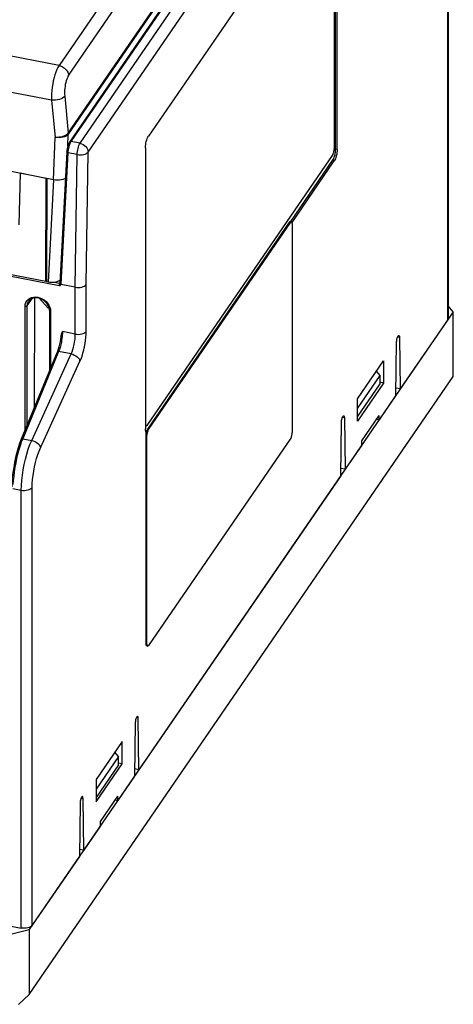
# Model space of a CAD drawing. Header units: millimetres. Extents: x -728 to -141, y -62 to 525.
# Tile 128 of 186: x -192 to -141, y 344 to 460. Entities that reach past the tile are written whole.
import ezdxf

# ---------------------------------------------------------------- set-up
doc = ezdxf.new("R2010")
doc.units = ezdxf.units.MM
doc.header["$LTSCALE"] = 23.1
doc.layers.add('R912005502_AM_0', color=7, linetype='CONTINUOUS')

msp = doc.modelspace()

# ---------------------------------------------------------------- linework, layer by layer
at = {"layer": 'R912005502_AM_0', "color": 7}
for p, q in [((-184.48, 445.52), (-142.08, 507.25)), ((-141.15, 506.36), (-141.15, 424.89)), ((-183.54, 444.49), (-141.21, 506.12)), ((-141.21, 506.12), (-141.21, 424.71)), ((-156.65, 487.82), (-185.56, 445.72)), ((-156.81, 487.76), (-185.72, 445.67)), ((-154.55, 478.22), (-176.44, 446.35)), ((-154.56, 477.94), (-154.56, 444.86)), ((-154.39, 444.83), (-154.39, 477.91)), ((-154.21, 444.79), (-154.21, 477.87)), ((-172.76, 475.32), (-186.95, 454.67)), ((-185.83, 453.52), (-171.64, 474.18)), ((-186.95, 454.67), (-268.14, 470.33)), ((-185.88, 446.7), (-169.65, 470.33)), ((-169.64, 470.22), (-185.87, 446.59)), ((-187.83, 450.6), (-269.31, 466.32)), ((-186.29, 451.07), (-185.88, 446.7)), ((-187.83, 450.6), (-187.41, 446.22)), ((-187.61, 441.23), (-187.41, 446.22)), ((-185.93, 445.2), (-185.87, 446.59)), ((-185.81, 445.51), (-185.87, 445.37)), ((-185.72, 445.67), (-185.72, 445.67)), ((-184.48, 445.52), (-185.56, 445.72)), ((-176.78, 445), (-176.78, 411.93)), ((-270.51, 444.91), (-186.96, 428.79)), ((-188.52, 429.26), (-268.96, 444.77)), ((-187.61, 441.23), (-206.21, 444.82)), ((-186.05, 444.52), (-186.86, 429.06)), ((-185.92, 444.41), (-186.73, 428.96)), ((-185.92, 444.5), (-185.92, 444.41)), ((-184.82, 444.2), (-185.92, 444.41)), ((-185.04, 428.59), (-184.82, 444.2)), ((-183.76, 428.89), (-183.54, 444.49)), ((-154.73, 444.19), (-176.62, 412.32)), ((-154.21, 444.79), (-154.39, 444.83)), ((-159.65, 436.33), (-154.74, 443.49)), ((-159.51, 436.22), (-154.55, 443.45)), ((-154.55, 443.45), (-154.74, 443.49)), ((-191.55, 441.99), (-191.69, 435.93)), ((-188.47, 441.4), (-191.55, 441.99)), ((-188.52, 429.26), (-188.47, 441.4)), ((-188.47, 441.4), (-188.44, 441.43)), ((-188.41, 429.24), (-188.36, 441.38)), ((-187.61, 441.23), (-188.23, 429.2)), ((-176.52, 411.88), (-159.76, 436.28)), ((-176.43, 411.86), (-159.67, 436.26)), ((-159.76, 436.28), (-159.67, 436.26)), ((-159.7, 436.34), (-159.67, 436.35)), ((-159.67, 436.35), (-159.58, 436.33)), ((-159.64, 436.3), (-159.67, 436.26)), ((-159.5, 436.09), (-159.5, 411.49)), ((-188.52, 429.26), (-188.45, 429.35)), ((-188.23, 429.2), (-188.41, 429.24)), ((-187.53, 429.19), (-186.89, 429.06)), ((-186.96, 428.84), (-186.96, 428.79)), ((-186.88, 429.08), (-186.89, 429.06)), ((-186.78, 428.94), (-186.73, 428.92)), ((-185.04, 428.59), (-186.73, 428.92)), ((-183.76, 423.39), (-183.76, 428.89)), ((-185.04, 423.07), (-185.04, 428.59)), ((-190.7, 426.41), (-190.11, 427.27)), ((-190.7, 412.41), (-190.7, 426.41)), ((-189.83, 427.33), (-189.88, 414.4)), ((-189.3, 427.28), (-188.22, 426.12)), ((-140.53, 425.7), (-141.15, 426.41)), ((-190.96, 411.79), (-190.96, 426.34)), ((-140.53, 425.7), (-190.46, 353)), ((-188.11, 426.1), (-188.22, 426.12)), ((-188.1, 426.06), (-188.15, 426.25)), ((-188.08, 425.86), (-188.1, 426.06)), ((-188.08, 425.86), (-188.08, 418.76)), ((-188.04, 426.24), (-187.98, 426.01)), ((-187.98, 426.01), (-187.95, 425.76)), ((-187.95, 425.76), (-187.95, 419.08)), ((-140.53, 418.07), (-140.53, 425.7)), ((-141.21, 424.71), (-146.77, 416.62)), ((-185.04, 423.07), (-186.55, 423.37)), ((-147.28, 415.87), (-147.2, 422.18)), ((-146.85, 422.68), (-147.09, 422.73)), ((-146.85, 422.68), (-146.77, 416.62)), ((-187.17, 420.96), (-191.41, 410.7)), ((-187.01, 421.02), (-191.24, 410.76)), ((-190.18, 410.56), (-185.53, 420.74)), ((-185.53, 420.74), (-187.01, 421.02)), ((-189.14, 409.7), (-184.49, 419.88)), ((-151.81, 415.46), (-148.73, 419.94)), ((-148.73, 419.94), (-148.73, 417.31)), ((-149.16, 418.18), (-149.58, 418.71)), ((-190.46, 345.37), (-140.53, 418.07)), ((-151.81, 414.32), (-149.16, 418.18)), ((-148.73, 417.31), (-151.81, 412.83)), ((-151.81, 413.35), (-149.16, 417.21)), ((-149.16, 417.21), (-149.16, 418.18)), ((-148.73, 417.31), (-149.16, 417.4)), ((-146.77, 416.62), (-147.27, 416.71)), ((-151.81, 412.83), (-151.81, 415.46)), ((-147.28, 415.87), (-149.25, 413)), ((-153.78, 406.4), (-153.69, 412.72)), ((-153.35, 413.22), (-153.59, 413.27)), ((-153.35, 413.22), (-153.26, 407.16)), ((-151.3, 410.53), (-149.25, 413.51)), ((-149.56, 413.06), (-149.25, 413)), ((-149.25, 413), (-149.25, 413.51)), ((-176.78, 412.27), (-176.71, 412.25)), ((-176.77, 411.77), (-176.78, 411.93)), ((-176.69, 411.53), (-176.64, 411.6)), ((-176.62, 411.67), (-176.59, 411.75)), ((-176.59, 411.37), (-176.6, 411.28)), ((-176.52, 411.88), (-176.43, 411.86)), ((-176.46, 411.8), (-176.49, 411.73)), ((-176.43, 411.86), (-176.46, 411.8)), ((-191.24, 410.76), (-191.4, 410.36)), ((-191.24, 410.76), (-190.18, 410.56)), ((-176.69, 411.21), (-176.6, 411.19)), ((-176.69, 386.61), (-176.69, 411.21)), ((-176.6, 411.28), (-176.6, 411.19)), ((-176.6, 386.59), (-176.6, 411.19)), ((-159.67, 410.82), (-176.43, 386.42)), ((-151.3, 410.02), (-151.3, 410.53)), ((-151.3, 410.02), (-153.26, 407.16)), ((-153.26, 407.16), (-153.77, 407.25)), ((-153.78, 406.4), (-177.55, 371.8)), ((-192.39, 404.9), (-191.4, 404.71)), ((-191.4, 353.18), (-191.4, 404.71)), ((-190.12, 353.5), (-190.12, 405.02)), ((-176.69, 386.61), (-176.6, 386.59)), ((-176.69, 386.53), (-176.69, 386.61)), ((-176.62, 386.37), (-176.52, 386.35)), ((-176.6, 386.59), (-176.6, 386.52)), ((-176.6, 386.52), (-176.59, 386.45)), ((-177.63, 377.87), (-177.87, 377.91)), ((-177.55, 371.8), (-177.63, 377.87)), ((-177.98, 377.37), (-178.06, 371.05)), ((-179.52, 375.13), (-182.59, 370.65)), ((-179.52, 372.5), (-179.52, 375.13)), ((-179.95, 373.36), (-182.59, 369.51)), ((-179.95, 373.36), (-180.37, 373.89)), ((-179.94, 372.4), (-179.95, 373.36)), ((-182.59, 368.02), (-179.52, 372.5)), ((-179.94, 372.4), (-182.59, 368.53)), ((-179.52, 372.5), (-179.94, 372.58)), ((-178.06, 371.05), (-180.03, 368.19)), ((-177.55, 371.8), (-178.05, 371.9)), ((-182.59, 370.65), (-182.59, 368.02)), ((-182.08, 365.71), (-180.03, 368.7)), ((-180.03, 368.19), (-180.03, 368.7)), ((-184.47, 367.91), (-184.56, 361.59)), ((-184.13, 368.4), (-184.37, 368.45)), ((-184.05, 362.34), (-184.13, 368.4)), ((-180.34, 368.25), (-180.03, 368.19)), ((-182.08, 365.2), (-184.05, 362.34)), ((-182.08, 365.2), (-182.08, 365.71)), ((-184.56, 361.59), (-190.12, 353.5)), ((-184.05, 362.34), (-184.55, 362.44)), ((-205.5, 355.9), (-191.4, 353.18)), ((-203.28, 349.83), (-190.46, 353)), ((-190.46, 353), (-190.46, 345.37)), ((-191.74, 344.2), (-190.46, 345.37))]:
    msp.add_line(p, q, dxfattribs=at)
for points in [[(-186.95, 454.67), (-187.08, 454.46), (-187.21, 454.2), (-187.33, 453.91), (-187.44, 453.59), (-187.54, 453.25), (-187.63, 452.89), (-187.7, 452.51), (-187.76, 452.13), (-187.8, 451.74), (-187.83, 451.35), (-187.84, 450.97), (-187.83, 450.6)], [(-186.95, 454.67), (-186.81, 454.63), (-186.67, 454.59), (-186.54, 454.52), (-186.42, 454.44), (-186.3, 454.36), (-186.19, 454.26), (-186.09, 454.15), (-186.01, 454.03), (-185.94, 453.91), (-185.89, 453.78), (-185.85, 453.65), (-185.83, 453.52)], [(-185.83, 453.52), (-185.91, 453.39), (-185.98, 453.24), (-186.05, 453.07), (-186.11, 452.88), (-186.17, 452.67), (-186.22, 452.45), (-186.25, 452.22), (-186.28, 451.99), (-186.3, 451.76), (-186.31, 451.52), (-186.31, 451.3), (-186.29, 451.07)], [(-186.29, 451.07), (-186.4, 450.96), (-186.54, 450.85), (-186.71, 450.76), (-186.91, 450.69), (-187.14, 450.63), (-187.37, 450.6), (-187.6, 450.59), (-187.83, 450.6)], [(-185.88, 446.7), (-185.98, 446.59), (-186.12, 446.48), (-186.3, 446.39), (-186.5, 446.31), (-186.72, 446.26), (-186.95, 446.23), (-187.19, 446.22), (-187.41, 446.23)], [(-185.87, 446.59), (-185.97, 446.48), (-186.12, 446.38), (-186.29, 446.3), (-186.49, 446.23), (-186.72, 446.19), (-186.95, 446.18), (-187.18, 446.19), (-187.41, 446.22)], [(-185.88, 446.7), (-185.88, 446.67), (-185.87, 446.64), (-185.87, 446.62), (-185.87, 446.59)], [(-176.78, 445), (-176.77, 445.18), (-176.75, 445.37), (-176.72, 445.56), (-176.68, 445.75), (-176.63, 445.93), (-176.57, 446.09), (-176.51, 446.23), (-176.44, 446.35)], [(-185.87, 445.37), (-185.92, 445.22), (-185.97, 445.05), (-186.01, 444.89)], [(-185.84, 444.97), (-185.86, 444.88), (-185.88, 444.79), (-185.9, 444.69), (-185.91, 444.6), (-185.92, 444.5)], [(-185.78, 445.21), (-185.8, 445.14), (-185.82, 445.06), (-185.84, 444.97)], [(-185.72, 445.67), (-185.74, 445.63), (-185.81, 445.51)], [(-185.74, 445.34), (-185.76, 445.28), (-185.78, 445.21)], [(-185.56, 445.72), (-185.58, 445.69), (-185.59, 445.66), (-185.61, 445.63), (-185.63, 445.59), (-185.65, 445.55), (-185.67, 445.5), (-185.69, 445.45), (-185.72, 445.4), (-185.74, 445.34)], [(-185.56, 445.72), (-185.6, 445.73), (-185.65, 445.72), (-185.69, 445.7), (-185.72, 445.67), (-185.72, 445.67)], [(-184.82, 444.2), (-184.81, 444.37), (-184.79, 444.56), (-184.76, 444.75), (-184.72, 444.93), (-184.67, 445.11), (-184.61, 445.27), (-184.55, 445.41), (-184.48, 445.52)], [(-184.48, 445.52), (-184.3, 445.47), (-184.13, 445.39), (-183.96, 445.28), (-183.82, 445.14), (-183.7, 444.99), (-183.61, 444.83), (-183.56, 444.66), (-183.54, 444.49)], [(-186.01, 444.89), (-186.03, 444.73), (-186.05, 444.57), (-186.05, 444.52)], [(-185.92, 444.41), (-185.97, 444.43), (-186.01, 444.45), (-186.04, 444.47), (-186.05, 444.5), (-186.05, 444.52)], [(-184.82, 444.2), (-184.64, 444.17), (-184.44, 444.17), (-184.25, 444.18), (-184.06, 444.21), (-183.89, 444.26), (-183.74, 444.32), (-183.63, 444.4), (-183.54, 444.49)], [(-154.74, 443.49), (-154.67, 443.6), (-154.61, 443.74), (-154.55, 443.9), (-154.49, 444.09)], [(-154.73, 444.19), (-154.69, 444.25), (-154.66, 444.32), (-154.63, 444.4), (-154.61, 444.49), (-154.59, 444.59), (-154.57, 444.68), (-154.56, 444.77), (-154.56, 444.86)], [(-154.21, 444.79), (-154.21, 444.62), (-154.23, 444.43), (-154.26, 444.24), (-154.31, 444.05), (-154.36, 443.87), (-154.42, 443.7), (-154.48, 443.57), (-154.55, 443.45)], [(-154.49, 444.09), (-154.45, 444.28), (-154.42, 444.47), (-154.4, 444.65), (-154.39, 444.83)], [(-186.22, 441.42), (-186.31, 441.36), (-186.49, 441.28), (-186.69, 441.22), (-186.91, 441.19), (-187.14, 441.18), (-187.38, 441.19), (-187.61, 441.23)], [(-159.76, 436.28), (-159.73, 436.32), (-159.7, 436.34)], [(-159.58, 436.33), (-159.6, 436.32), (-159.64, 436.3)], [(-159.5, 436.09), (-159.5, 436.17), (-159.51, 436.23), (-159.53, 436.28), (-159.55, 436.31), (-159.58, 436.33)], [(-186.89, 429.06), (-186.91, 429.03), (-186.93, 428.99), (-186.94, 428.94), (-186.95, 428.89), (-186.96, 428.84)], [(-186.96, 428.79), (-186.93, 428.79), (-186.9, 428.79), (-186.87, 428.79), (-186.84, 428.8), (-186.81, 428.81), (-186.79, 428.83), (-186.77, 428.85), (-186.75, 428.87), (-186.74, 428.89), (-186.73, 428.92)], [(-186.73, 428.96), (-186.77, 428.97), (-186.81, 428.99), (-186.84, 429.02), (-186.86, 429.04), (-186.86, 429.06)], [(-186.86, 429.06), (-186.86, 429.06), (-186.86, 429.03), (-186.84, 429), (-186.82, 428.97), (-186.78, 428.94)], [(-186.73, 428.96), (-186.73, 428.95), (-186.73, 428.94), (-186.73, 428.93), (-186.73, 428.92)], [(-185.04, 428.59), (-184.85, 428.57), (-184.65, 428.56), (-184.46, 428.57), (-184.27, 428.61), (-184.1, 428.66), (-183.96, 428.72), (-183.84, 428.8), (-183.76, 428.89)], [(-190.96, 426.34), (-190.94, 426.57), (-190.87, 426.78), (-190.76, 426.98), (-190.61, 427.14), (-190.43, 427.27), (-190.21, 427.37)], [(-190.96, 426.34), (-190.91, 426.34), (-190.86, 426.34), (-190.81, 426.35), (-190.76, 426.36), (-190.73, 426.38), (-190.7, 426.41)], [(-190.7, 426.41), (-190.68, 426.61), (-190.62, 426.8), (-190.54, 426.94)], [(-190.27, 427.19), (-190.42, 427.08), (-190.54, 426.94)], [(-189.49, 427.32), (-189.71, 427.34), (-189.91, 427.32), (-190.1, 427.27), (-190.27, 427.19)], [(-190.21, 427.37), (-189.97, 427.43), (-189.72, 427.44), (-189.46, 427.41), (-189.2, 427.34), (-188.95, 427.23), (-188.71, 427.09), (-188.49, 426.91), (-188.3, 426.7), (-188.15, 426.48), (-188.04, 426.24)], [(-188.15, 426.25), (-188.24, 426.45), (-188.36, 426.63), (-188.5, 426.8), (-188.67, 426.96), (-188.86, 427.09), (-189.06, 427.2), (-189.28, 427.28), (-189.49, 427.32)], [(-187.95, 425.76), (-188, 425.78), (-188.04, 425.79), (-188.06, 425.82), (-188.08, 425.84), (-188.08, 425.86)], [(-141.15, 424.89), (-141.16, 424.81), (-141.21, 424.71)], [(-186.73, 422.75), (-186.72, 422.81), (-186.71, 422.9), (-186.68, 422.99), (-186.66, 423.08), (-186.62, 423.17), (-186.59, 423.27), (-186.55, 423.37)], [(-186.55, 423.37), (-186.56, 423.16), (-186.57, 422.95), (-186.59, 422.74), (-186.62, 422.54), (-186.65, 422.34)], [(-185.53, 420.74), (-185.43, 420.98), (-185.33, 421.26), (-185.25, 421.55), (-185.17, 421.86), (-185.12, 422.18), (-185.07, 422.49), (-185.05, 422.79), (-185.04, 423.07)], [(-185.04, 423.07), (-184.85, 423.05), (-184.65, 423.04), (-184.46, 423.06), (-184.27, 423.09), (-184.1, 423.15), (-183.96, 423.21), (-183.84, 423.3), (-183.76, 423.39)], [(-184.49, 419.88), (-184.37, 420.17), (-184.25, 420.49), (-184.14, 420.84), (-184.05, 421.2), (-183.96, 421.57), (-183.89, 421.95), (-183.83, 422.33), (-183.79, 422.7), (-183.76, 423.05), (-183.76, 423.39)], [(-147.2, 422.18), (-147.19, 422.29), (-147.18, 422.39), (-147.16, 422.5), (-147.13, 422.61), (-147.1, 422.71), (-147.06, 422.79), (-147.02, 422.86), (-146.99, 422.9), (-146.95, 422.92), (-146.93, 422.92)], [(-146.93, 422.92), (-146.92, 422.92), (-146.89, 422.89), (-146.87, 422.84), (-146.86, 422.77), (-146.85, 422.68)], [(-186.73, 422.75), (-186.77, 422.5), (-186.82, 422.19), (-186.89, 421.87), (-186.97, 421.57), (-187.05, 421.29)], [(-186.65, 422.34), (-186.68, 422.15), (-186.72, 421.97), (-186.76, 421.8), (-186.8, 421.64), (-186.84, 421.5), (-186.88, 421.37)], [(-187.05, 421.29), (-187.14, 421.04), (-187.17, 420.96)], [(-187.01, 421.02), (-187.05, 421.02), (-187.1, 421.02), (-187.13, 421), (-187.16, 420.98), (-187.17, 420.96)], [(-186.88, 421.37), (-186.92, 421.24), (-186.97, 421.13), (-187.01, 421.02)], [(-185.53, 420.74), (-185.34, 420.69), (-185.16, 420.61), (-184.99, 420.52), (-184.84, 420.41), (-184.7, 420.29), (-184.6, 420.15), (-184.53, 420.02), (-184.49, 419.88)], [(-153.69, 412.72), (-153.69, 412.83), (-153.68, 412.93), (-153.66, 413.04), (-153.63, 413.15), (-153.6, 413.24), (-153.56, 413.33), (-153.52, 413.39), (-153.48, 413.44), (-153.45, 413.46), (-153.43, 413.46)], [(-153.43, 413.46), (-153.42, 413.46), (-153.39, 413.43), (-153.37, 413.38), (-153.36, 413.31), (-153.35, 413.22)], [(-176.78, 412.38), (-176.77, 412.35), (-176.76, 412.3), (-176.74, 412.27), (-176.71, 412.25)], [(-176.72, 411.54), (-176.75, 411.64), (-176.77, 411.77)], [(-176.63, 411.45), (-176.68, 411.48), (-176.72, 411.54)], [(-176.71, 412.25), (-176.68, 412.26), (-176.65, 412.28), (-176.62, 412.32)], [(-176.69, 411.21), (-176.69, 411.3), (-176.68, 411.39)], [(-176.68, 411.39), (-176.66, 411.48), (-176.64, 411.58), (-176.62, 411.67)], [(-176.59, 411.75), (-176.56, 411.82), (-176.52, 411.88)], [(-176.49, 411.73), (-176.52, 411.65), (-176.55, 411.56), (-176.57, 411.47), (-176.59, 411.37)], [(-159.67, 410.82), (-159.64, 410.88), (-159.6, 410.95), (-159.58, 411.03), (-159.55, 411.12), (-159.53, 411.21), (-159.51, 411.31), (-159.5, 411.4), (-159.5, 411.49)], [(-191.41, 410.7), (-191.6, 410.19), (-191.77, 409.67), (-191.93, 409.13), (-192.07, 408.55), (-192.2, 407.97), (-192.3, 407.37), (-192.39, 406.78), (-192.46, 406.19), (-192.5, 405.63), (-192.52, 405.09)], [(-191.4, 410.36), (-191.55, 409.92), (-191.69, 409.45), (-191.83, 408.96), (-191.95, 408.45), (-192.06, 407.93), (-192.15, 407.41), (-192.23, 406.88), (-192.3, 406.36), (-192.35, 405.85), (-192.38, 405.36)], [(-191.24, 410.76), (-191.29, 410.77), (-191.33, 410.76), (-191.37, 410.75), (-191.4, 410.72), (-191.41, 410.7)], [(-191.4, 404.71), (-191.39, 405.27), (-191.34, 405.86), (-191.27, 406.48), (-191.18, 407.11), (-191.06, 407.74), (-190.92, 408.36), (-190.76, 408.96), (-190.58, 409.53), (-190.38, 410.07), (-190.18, 410.56)], [(-190.18, 410.56), (-189.99, 410.51), (-189.81, 410.44), (-189.64, 410.34), (-189.48, 410.23), (-189.35, 410.11), (-189.25, 409.97), (-189.18, 409.84), (-189.14, 409.7)], [(-190.12, 405.02), (-190.11, 405.48), (-190.07, 405.95), (-190.02, 406.44), (-189.94, 406.95), (-189.85, 407.45), (-189.73, 407.95), (-189.6, 408.43), (-189.46, 408.89), (-189.3, 409.31), (-189.14, 409.7)], [(-191.4, 404.71), (-191.21, 404.68), (-191.01, 404.68), (-190.82, 404.69), (-190.64, 404.73), (-190.47, 404.78), (-190.32, 404.85), (-190.2, 404.93), (-190.12, 405.02)], [(-176.66, 386.42), (-176.68, 386.47), (-176.69, 386.53)], [(-176.62, 386.37), (-176.64, 386.39), (-176.66, 386.42)], [(-176.59, 386.45), (-176.57, 386.4), (-176.55, 386.37), (-176.52, 386.35)], [(-176.52, 386.35), (-176.49, 386.36), (-176.46, 386.38), (-176.43, 386.42)], [(-177.71, 378.11), (-177.73, 378.11), (-177.77, 378.09), (-177.81, 378.04), (-177.84, 377.97), (-177.88, 377.89), (-177.91, 377.79), (-177.94, 377.69), (-177.96, 377.58)], [(-177.63, 377.87), (-177.64, 377.96), (-177.65, 378.02), (-177.67, 378.08), (-177.7, 378.1), (-177.71, 378.11)], [(-177.96, 377.58), (-177.97, 377.47), (-177.98, 377.37)], [(-184.21, 368.65), (-184.23, 368.64), (-184.27, 368.62), (-184.3, 368.58), (-184.34, 368.51), (-184.38, 368.43), (-184.41, 368.33), (-184.44, 368.22), (-184.46, 368.11)], [(-184.13, 368.4), (-184.14, 368.49), (-184.15, 368.56), (-184.17, 368.61), (-184.2, 368.64), (-184.21, 368.65)], [(-184.46, 368.11), (-184.47, 368.01), (-184.47, 367.91)], [(-190.12, 353.5), (-190.21, 353.4), (-190.32, 353.32), (-190.47, 353.25), (-190.64, 353.2), (-190.82, 353.17), (-191.01, 353.15), (-191.21, 353.16), (-191.4, 353.18)]]:
    msp.add_lwpolyline(points, dxfattribs=at)
msp.add_ellipse((-187.82, 429.8), major_axis=(1.2, 0), ratio=0.529496, start_param=4.36189, end_param=5.675969, dxfattribs=at)

doc.saveas('drawing.dxf')
